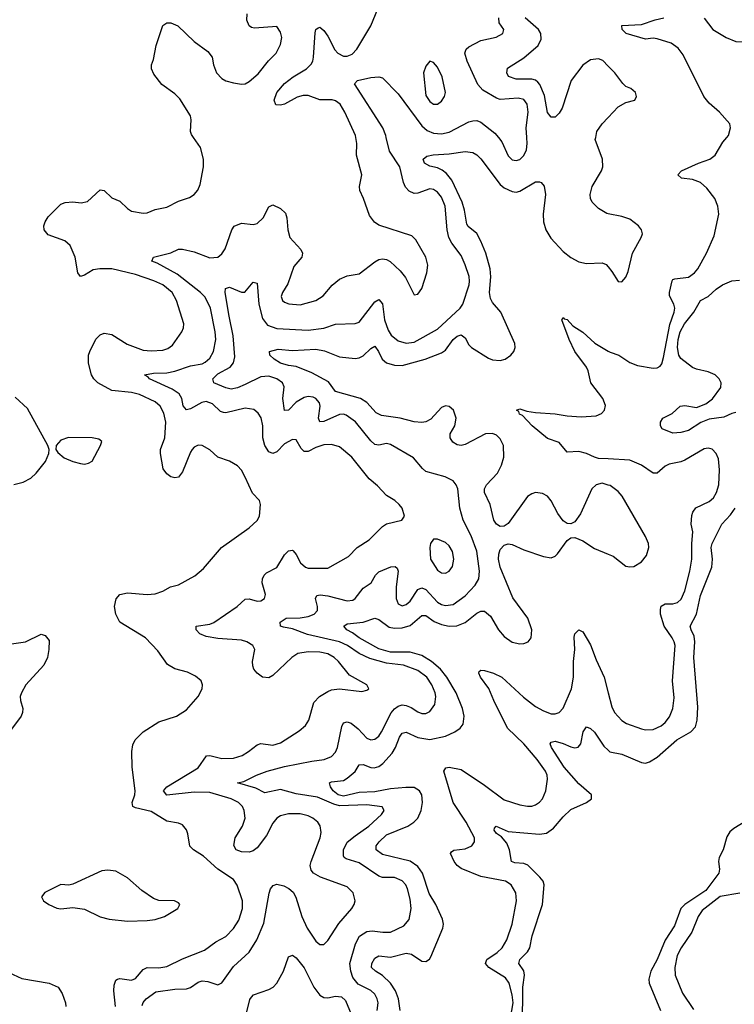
# Model space of a CAD drawing. Header units: inches. Extents: x 2143765 to 2212928, y 878963 to 1017374.
# Tile 38 of 256: x 2157000 to 2160643, y 895582 to 900601. Entities that reach past the tile are written whole.
import ezdxf

# ---------------------------------------------------------------- set-up
doc = ezdxf.new("R2010")
doc.units = ezdxf.units.IN
doc.header["$MEASUREMENT"] = 0
for name, color, linetype in [('C1859', 7, 'Continuous'), ('C1869', 7, 'Continuous'), ('C1950', 7, 'Continuous'), ('C1960', 7, 'Continuous')]:
    doc.layers.add(name, color=color, linetype=linetype)

msp = doc.modelspace()

# ---------------------------------------------------------------- linework, layer by layer
at = {"layer": 'C1859', "color": 5}
for points, elevation in [([(2157489, 895570), (2157479.6, 895650), (2157481.3, 895678.7), (2157490, 895704.6), (2157498.4, 895710), (2157510, 895713.6), (2157570, 895704.4), (2157590, 895713), (2157630, 895759.4), (2157649.9, 895770.1), (2157710, 895766.9), (2157750, 895774.3), (2157830, 895814.1), (2157941.9, 895858.1), (2158000.4, 895899.6), (2158050, 895927.7), (2158090, 895968.2), (2158117.2, 896010), (2158134.9, 896070), (2158134.9, 896110), (2158108.8, 896188.8), (2158090, 896218.5), (2158010, 896270.6), (2157937.1, 896337.1), (2157885.6, 896370), (2157867.8, 896387.8), (2157857.7, 896450), (2157850.4, 896470.4), (2157830, 896496.5), (2157810, 896505), (2157750, 896514.5), (2157670, 896563.9), (2157590, 896583.2), (2157577.4, 896590), (2157572.9, 896610), (2157586.5, 896650), (2157588.2, 896670), (2157573.8, 896790), (2157570.9, 896870), (2157576.3, 896903.7), (2157588, 896930), (2157629.7, 896970.3), (2157710, 897021.6), (2157799, 897050), (2157850, 897082), (2157910, 897151), (2157929.3, 897190), (2157932.3, 897210), (2157925.2, 897230), (2157895.3, 897255.3), (2157854.9, 897274.9), (2157790, 897291.3), (2157753.2, 897313.2), (2157703.6, 897383.6), (2157641, 897450), (2157511.1, 897530), (2157489.9, 897569.9), (2157483.4, 897610), (2157491.5, 897648.5), (2157510, 897670.3), (2157550, 897679.1), (2157650, 897670.4), (2157690, 897674.4), (2157730, 897688.2), (2157769, 897710), (2157810, 897720.4), (2157893.4, 897766.6), (2157937.5, 897802.5), (2158029.4, 897910), (2158170, 898010.5), (2158210, 898048), (2158221.6, 898070), (2158227, 898130), (2158222, 898150), (2158187.4, 898187.4), (2158150, 898269.4), (2158130, 898303.7), (2158110, 898327.3), (2158069.7, 898349.7), (2158010, 898371.6), (2157970, 898407.6), (2157930, 898429.6), (2157910, 898431.1), (2157890, 898421.1), (2157879.6, 898410), (2157870, 898395.6), (2157830, 898295.6), (2157810, 898268.5), (2157790, 898265.1), (2157770, 898271.1), (2157750, 898286), (2157731.3, 898311.3), (2157718.1, 898390), (2157718, 898410), (2157739.1, 898470), (2157745.7, 898550), (2157734.8, 898594.8), (2157715.8, 898630), (2157690, 898652.4), (2157609.9, 898689.9), (2157570, 898699.6), (2157470, 898710.6), (2157398.9, 898750), (2157378.3, 898770), (2157365.7, 898790), (2157349.8, 898850), (2157350.9, 898890), (2157356.8, 898910), (2157387.6, 898972.4), (2157410, 898993.6), (2157430, 899002.6), (2157470, 898996.1), (2157547.6, 898947.6), (2157630, 898916.4), (2157670, 898912.1), (2157730, 898916.8), (2157755.7, 898924.3), (2157779, 898941), (2157826.2, 899010), (2157834.5, 899030), (2157835.8, 899050), (2157799.9, 899170), (2157777, 899210), (2157730, 899248.6), (2157683.9, 899270), (2157590, 899302.5), (2157470, 899331.3), (2157408.4, 899331.6), (2157374, 899326), (2157330, 899298.3), (2157310, 899292), (2157296.9, 899310), (2157283.5, 899390), (2157257.2, 899450), (2157230, 899472.7), (2157144.8, 899504.8), (2157124.4, 899530), (2157122.7, 899550), (2157129, 899571), (2157144.2, 899595.8), (2157210, 899660.5), (2157231.4, 899668.6), (2157270, 899671.7), (2157313, 899667), (2157346.2, 899673.8), (2157410, 899733.4), (2157430, 899730.6), (2157470, 899693.4), (2157510, 899676.4), (2157550, 899637.6), (2157570, 899625.3), (2157630, 899614), (2157650, 899615.8), (2157690, 899633.4), (2157750, 899645.7), (2157810, 899676.4), (2157865.3, 899694.7), (2157890, 899710.4), (2157908.5, 899731.5), (2157920.1, 899759.9), (2157936.9, 899850), (2157937.6, 899890), (2157921.6, 899950), (2157885.8, 900000)], 380), ([(2157623.9, 895576.1), (2157628.7, 895591.3), (2157645.1, 895610), (2157694.7, 895645.3), (2157790, 895659.6), (2157850, 895661.3), (2157870, 895667.7), (2157910, 895694), (2157930, 895700.9), (2157958.8, 895698.8), (2158010, 895681.1), (2158030, 895691.8), (2158090, 895774.9), (2158170, 895847.9), (2158208.2, 895910), (2158244.9, 895995.1), (2158271.3, 896148.7), (2158278.5, 896170), (2158292, 896188), (2158310, 896194), (2158346.5, 896186.5), (2158372.7, 896172.7), (2158393.4, 896153.4), (2158407.1, 896127.1), (2158437.7, 896030), (2158465.9, 895970), (2158510, 895904.2), (2158530, 895887), (2158550, 895886.7), (2158570, 895906.7), (2158626.7, 895993.3), (2158692.9, 896070), (2158705.6, 896090), (2158709.8, 896110), (2158699.3, 896150), (2158670, 896181.4), (2158533, 896230), (2158498, 896250), (2158485.1, 896265.1), (2158481.2, 896290), (2158485.3, 896310), (2158531.6, 896430), (2158537.2, 896457.2), (2158532.3, 896492.3), (2158520.5, 896510), (2158495.1, 896530), (2158470, 896542), (2158430, 896552.5), (2158370, 896552.8), (2158330, 896542.2), (2158310, 896529.8), (2158290, 896505.7), (2158257.6, 896442.4), (2158210, 896379.8), (2158190, 896364.5), (2158170, 896357.4), (2158130, 896359.3), (2158103.6, 896370), (2158091, 896391), (2158097.7, 896430), (2158135.7, 896490), (2158148.6, 896530), (2158144.7, 896570), (2158135.2, 896590), (2158115.7, 896610), (2158077.7, 896630), (2157970, 896662.3), (2157890, 896662.8), (2157750, 896647.5), (2157733.7, 896670), (2157749.9, 896690.1), (2157910, 896787.9), (2157952.1, 896847.9), (2157970, 896850.2), (2158030, 896834), (2158090, 896836.6), (2158134.7, 896850), (2158167.1, 896870), (2158210, 896905.2), (2158230, 896911.9), (2158290, 896902.3), (2158330, 896914.2), (2158423.8, 896976.2), (2158456.6, 897003.4), (2158473.3, 897030), (2158499.3, 897120.7), (2158528.2, 897150), (2158570, 897176.3), (2158590, 897185), (2158630, 897190.2), (2158744.1, 897175.9), (2158770, 897182.8), (2158779, 897190), (2158769.2, 897210), (2158680.4, 897260.4), (2158625.5, 897330), (2158603.8, 897350), (2158570, 897368.6), (2158530, 897377.6), (2158470, 897379.3), (2158418.4, 897370), (2158387.9, 897350), (2158290, 897257.6), (2158270, 897246.2), (2158237, 897250), (2158209.8, 897270), (2158194, 897290), (2158187.8, 897307.8), (2158187.2, 897330), (2158197.8, 897390), (2158188.4, 897410), (2158157.6, 897430), (2158130, 897438), (2158010, 897445.8), (2157950, 897456), (2157917.7, 897470), (2157898.9, 897490), (2157899.3, 897510), (2157970, 897519.7), (2157990, 897527.2), (2158108.4, 897610), (2158150, 897647.6), (2158170, 897649.1), (2158210, 897637.3), (2158230, 897638.3), (2158247.6, 897650), (2158253.5, 897670), (2158236.8, 897730), (2158237.6, 897750), (2158246, 897770), (2158258.7, 897781.3), (2158310, 897809.1), (2158350, 897872.9), (2158370, 897893.8), (2158390, 897896.5), (2158393.4, 897893.4), (2158410, 897874.6), (2158431.7, 897831.7), (2158456.4, 897810), (2158470, 897804.8), (2158570, 897805.3), (2158675.7, 897864.3), (2158721.1, 897910), (2158782, 897950), (2158850, 898018), (2158870, 898030.3), (2158948, 898050), (2158962, 898070), (2158949.3, 898110), (2158935.1, 898130), (2158912.7, 898150), (2158870, 898175.6), (2158823.9, 898223.9), (2158780.7, 898260.7), (2158693.1, 898370), (2158630, 898422.7), (2158590, 898435.5), (2158550, 898433.6), (2158510, 898420.2), (2158470, 898400.3), (2158450, 898399.2), (2158435, 898415), (2158410, 898459.1), (2158390, 898460.3), (2158350, 898438.8), (2158310, 898398.5), (2158290, 898389.8), (2158270, 898398.7), (2158249.9, 898429.9), (2158239.9, 898470), (2158239.2, 898530), (2158230.6, 898570.6), (2158215.6, 898595.5), (2158193.2, 898613.2), (2158150, 898621.2), (2158050, 898597), (2158038.6, 898598.6), (2158024.3, 898604.3), (2157983.3, 898643.3), (2157950, 898653.7), (2157928.8, 898650), (2157870, 898617.8), (2157850, 898612), (2157832.5, 898632.5), (2157826.1, 898670), (2157813.6, 898693.6), (2157777.5, 898717.5), (2157661.3, 898770), (2157657.2, 898777.2), (2157636, 898790), (2157681.2, 898798.8), (2157750, 898801.3), (2157790, 898808.3), (2157870, 898835.5), (2157930, 898847.3), (2157945.5, 898854.5), (2157970, 898875.9), (2157988.6, 898910), (2157999.1, 898970), (2157996.9, 899010), (2157973.1, 899130), (2157945.9, 899185.9), (2157921.8, 899210), (2157802.8, 899302.8), (2157700.3, 899360.3), (2157673.2, 899370), (2157682, 899390), (2157770, 899413), (2157810, 899430.2), (2157830, 899431.1), (2157890, 899417.5), (2157970, 899387.5), (2158009.8, 899390.2), (2158030, 899406.4), (2158047.1, 899432.9), (2158080.9, 899530), (2158092.5, 899547.5), (2158130, 899563.9), (2158190, 899557.4), (2158210, 899562.6), (2158241.1, 899590), (2158270, 899646.8), (2158290, 899657.3), (2158330, 899637.6), (2158354.4, 899614.4), (2158362.2, 899590), (2158366.2, 899530), (2158377.8, 899490), (2158433.6, 899430), (2158442, 899410), (2158438.9, 899390), (2158397.2, 899342.8), (2158366.1, 899253.9), (2158338.9, 899210), (2158332, 899190), (2158339.5, 899170), (2158350, 899161.1), (2158372.6, 899152.6), (2158430, 899147.3), (2158510, 899170.2), (2158546.2, 899193.8), (2158592.5, 899247.5), (2158630, 899277.6), (2158670, 899294.7), (2158730, 899305.3), (2158810, 899366), (2158830, 899378), (2158850, 899381.7), (2158870, 899378.7), (2158887.9, 899367.9), (2158939.8, 899319.8), (2158967, 899287), (2159010, 899198), (2159030, 899201), (2159050, 899231), (2159075.4, 899310), (2159079.7, 899350), (2159069.7, 899390), (2159019, 899479), (2158999.6, 899499.6), (2158830, 899553.3), (2158808.5, 899568.5), (2158783.2, 899603.2), (2158753.2, 899690), (2158734.6, 899730), (2158732.8, 899750), (2158743.8, 899810), (2158716.2, 899910), (2158718.9, 899970), (2158713.5, 900000)], 360), ([(2158822.5, 895550), (2158827.2, 895590), (2158822.9, 895610), (2158810, 895634), (2158790, 895651.4), (2158724.7, 895684.7), (2158698.2, 895718.2), (2158687.7, 895750), (2158683.7, 895790), (2158711.8, 895890), (2158731.7, 895928.3), (2158770, 895952.6), (2158797.1, 895957.1), (2158851.3, 895948.7), (2158890, 895950.2), (2158957.9, 895982.1), (2158985.8, 896014.2), (2158995.2, 896070), (2158990, 896117.2), (2158977.4, 896170), (2158968, 896190), (2158950, 896211.6), (2158910, 896228.2), (2158850, 896228.2), (2158830, 896234.2), (2158730, 896303.2), (2158663.9, 896323.9), (2158654, 896330), (2158650, 896339.3), (2158649.9, 896370), (2158670, 896407.5), (2158710, 896441.3), (2158780.3, 896490), (2158845.1, 896550), (2158858.7, 896570), (2158848.2, 896588.2), (2158770, 896597.9), (2158630, 896593.5), (2158601.3, 896601.3), (2158517.6, 896637.6), (2158410, 896654), (2158330, 896676.4), (2158250, 896659), (2158203.4, 896683.4), (2158109.5, 896710), (2158142.8, 896717.2), (2158206.6, 896750), (2158260.7, 896770), (2158350, 896793.8), (2158490, 896821.9), (2158552.7, 896830), (2158590, 896844.5), (2158610, 896867.6), (2158619.5, 896890), (2158641.8, 896998.2), (2158650, 897016), (2158670, 897021.8), (2158690, 897014.7), (2158725.6, 896985.6), (2158770, 896937.8), (2158790, 896929.3), (2158810, 896933.2), (2158830, 896948.2), (2158844.5, 896970), (2158893.1, 897066.9), (2158910, 897087.9), (2158930, 897102), (2158950, 897107.6), (2158970, 897105.6), (2158995.2, 897095.2), (2159030, 897072.7), (2159050, 897064.3), (2159070, 897063.5), (2159090, 897074.3), (2159115.4, 897110), (2159120.9, 897150), (2159117.6, 897170), (2159101.5, 897210), (2159075.4, 897250), (2159030, 897282.5), (2158956.9, 897310), (2158870, 897320.5), (2158784.8, 897344.8), (2158729.9, 897369.9), (2158670.2, 897410.2), (2158630, 897430.3), (2158467.3, 897467.3), (2158390, 897495.6), (2158344.7, 897504.7), (2158329.4, 897510), (2158328.2, 897530), (2158358, 897550), (2158430, 897551.5), (2158470, 897558.8), (2158501.3, 897570), (2158518, 897590), (2158518.2, 897610), (2158507, 897650), (2158514.7, 897665.3), (2158531.5, 897668.5), (2158570, 897664.6), (2158670, 897638.6), (2158697.5, 897642.5), (2158710.8, 897650), (2158750, 897703.5), (2158790.8, 897730), (2158813.8, 897770), (2158830, 897787.1), (2158891.7, 897811.7), (2158913.9, 897813.9), (2158924.2, 897804.2), (2158929, 897790), (2158919.6, 897710), (2158919.4, 897650), (2158930, 897622.8), (2158950, 897613.4), (2158970, 897619.7), (2158990, 897637.1), (2159030, 897695.4), (2159050, 897704.6), (2159070, 897697), (2159130, 897631.5), (2159150, 897620.1), (2159170, 897614.6), (2159210, 897619.5), (2159270, 897664.6), (2159322.1, 897717.9), (2159340.2, 897750), (2159344.4, 897790), (2159330, 897891.5), (2159301, 897970), (2159260.7, 898050), (2159244.2, 898110), (2159233.5, 898210), (2159225.3, 898230), (2159209.7, 898250), (2159169.5, 898270), (2159070, 898297.8), (2159052.5, 898312.5), (2159007.2, 898367.2), (2158890, 898435), (2158870, 898439.8), (2158830, 898432.3), (2158810, 898435.9), (2158790, 898453.3), (2158711.2, 898551.2), (2158664.7, 898584.7), (2158650, 898589.9), (2158630, 898588.7), (2158550, 898551.9), (2158530, 898551.3), (2158523.6, 898570), (2158530.9, 898630), (2158527.7, 898647.7), (2158510, 898669.8), (2158496.4, 898676.4), (2158470, 898680.6), (2158450, 898675), (2158409.7, 898650.3), (2158370, 898610.9), (2158350, 898608.4), (2158340.6, 898670), (2158347.4, 898730), (2158339.8, 898750), (2158310, 898770.4), (2158270, 898783.1), (2158230, 898779.9), (2158150, 898741.1), (2158110, 898725), (2158077.9, 898717.9), (2158050, 898723.8), (2157989.8, 898750), (2157983.9, 898770), (2158010, 898796.4), (2158072.5, 898830), (2158089, 898851), (2158097.4, 898882.6), (2158087.4, 898990), (2158067.3, 899090), (2158047.9, 899210), (2158048.4, 899230), (2158070, 899237.2), (2158130, 899212.2), (2158148.4, 899211.6), (2158190, 899262), (2158210, 899257.3), (2158218.4, 899150), (2158237, 899077), (2158263.4, 899043.4), (2158310, 899025.9), (2158470, 899018.3), (2158550, 899027.5), (2158610, 899048.1), (2158710, 899051.5), (2158730, 899059.6), (2158810, 899163.2), (2158830, 899174), (2158850, 899153), (2158858.8, 899070), (2158878.1, 899018.1), (2158893.2, 898993.2), (2158930, 898963), (2158970, 898952.5), (2159010, 898957.6), (2159130, 899023.8), (2159245.1, 899130), (2159259.7, 899150), (2159291, 899249), (2159292.4, 899267.6), (2159290.9, 899290.9), (2159271.6, 899351.6), (2159250, 899398), (2159202.2, 899462.2), (2159188.4, 899490), (2159179.3, 899530), (2159168.7, 899650), (2159150, 899695.3), (2159130, 899721.5), (2159110, 899735.8), (2159090, 899738.3), (2159030, 899716.8), (2159010, 899715.2), (2158986.1, 899726.1), (2158967, 899747), (2158957.1, 899770), (2158937.7, 899850), (2158885, 899930), (2158868.5, 900000)], 340), ([(2159441, 900000), (2159458.4, 899978.4), (2159490, 899907.2), (2159510, 899886.5), (2159530, 899882.3), (2159550, 899888.9), (2159570, 899908.8), (2159583.3, 899936.7), (2159587.3, 899970), (2159585.2, 900000)], 340), ([(2160000, 899611.5), (2159992.8, 899612.8), (2159950, 899639), (2159918.3, 899670), (2159909.9, 899690), (2159908.2, 899710), (2159917.5, 899750), (2159965.9, 899830), (2159972.1, 899850), (2159971.5, 899890), (2159934.3, 899990), (2159936.2, 900000)], 320), ([(2160000, 898228.7), (2159970, 898237.8), (2159937.8, 898230), (2159915.8, 898210), (2159858.7, 898081.3), (2159830, 898041.1), (2159810, 898031), (2159790, 898032.2), (2159770, 898045.4), (2159743.7, 898083.7), (2159710, 898147.8), (2159690, 898172.2), (2159665.7, 898185.7), (2159630, 898189.9), (2159610, 898184.4), (2159588.9, 898170), (2159490, 898032.1), (2159470, 898018.3), (2159450, 898017.7), (2159430, 898029.7), (2159416.8, 898050), (2159398.4, 898130), (2159369.8, 898190), (2159369.8, 898210), (2159379.4, 898230), (2159435.4, 898290), (2159455.2, 898330), (2159467.7, 898370), (2159466.7, 898430), (2159450, 898465), (2159430, 898482.9), (2159410, 898492.1), (2159374, 898490), (2159270, 898434.9), (2159250, 898430.6), (2159230, 898432.8), (2159207.2, 898447.2), (2159194, 898470), (2159194.8, 898490), (2159217.3, 898530), (2159224.9, 898570), (2159211.1, 898610), (2159190, 898629), (2159170, 898633), (2159150, 898624.7), (2159095.3, 898564.7), (2159070, 898551.4), (2159050, 898546.8), (2159010, 898550.4), (2158939.7, 898570), (2158843.9, 898583.9), (2158817.5, 898597.5), (2158770, 898649.2), (2158737.8, 898670), (2158610, 898704.9), (2158574, 898754), (2158490, 898799.9), (2158410, 898833.5), (2158370, 898838.2), (2158329.8, 898850), (2158296.8, 898870), (2158274.2, 898890), (2158273, 898910), (2158318, 898922), (2158390, 898915), (2158510, 898921.1), (2158552.9, 898912.9), (2158630, 898882.7), (2158710, 898873.8), (2158730, 898876.8), (2158750, 898887.1), (2158790, 898925.2), (2158810, 898935.8), (2158829.6, 898909.6), (2158847.7, 898870), (2158870, 898852.1), (2158910, 898840.4), (2158950, 898838.8), (2159066.9, 898870), (2159150, 898902.9), (2159170, 898916.4), (2159210, 898970.6), (2159230, 898987.9), (2159250, 898993.6), (2159270, 898978.6), (2159290, 898943.2), (2159302.7, 898930), (2159390, 898874.6), (2159410, 898867), (2159450, 898863.7), (2159475.1, 898870), (2159503.1, 898890), (2159518.3, 898910), (2159525.7, 898930), (2159523.9, 898950), (2159452.2, 899110), (2159410, 899159.8), (2159399.9, 899179.9), (2159395.3, 899210), (2159401.3, 899290), (2159398.7, 899330), (2159375.5, 899410), (2159351.1, 899471.1), (2159330.7, 899510.7), (2159286.8, 899546.8), (2159279.2, 899559.2), (2159268.1, 899630), (2159255.6, 899670), (2159202.3, 899782.3), (2159176.5, 899816.5), (2159154.2, 899834.2), (2159130, 899845), (2159090, 899854), (2159062.7, 899870), (2159056.3, 899890), (2159075.1, 899905), (2159107.6, 899912.4), (2159190, 899917.7), (2159270, 899928.8), (2159310, 899924), (2159330, 899912.7), (2159350, 899892.1), (2159450, 899760.9), (2159470, 899743.9), (2159510, 899725.5), (2159530, 899722.3), (2159550, 899727.1), (2159630, 899773.6), (2159650, 899774.1), (2159658.3, 899770), (2159672.8, 899752.8), (2159680.4, 899710), (2159669.1, 899610), (2159669.6, 899570), (2159682.2, 899530), (2159707.9, 899487.9), (2159770, 899419.8), (2159810, 899388), (2159850, 899365.7), (2159890, 899357.5), (2159970, 899362.2), (2159990, 899353.2), (2160000, 899340.6)], 320), ([(2160000, 898361.6), (2159950, 898364.7), (2159929.3, 898370), (2159890, 898389.9), (2159850, 898400.1), (2159790, 898395.6), (2159750, 898444.8), (2159690, 898466.6), (2159612.8, 898530), (2159562.4, 898582.4), (2159548.6, 898590), (2159544, 898604), (2159533.2, 898610), (2159550, 898617), (2159585.4, 898605.4), (2159630, 898597.8), (2159730, 898592.1), (2159790, 898581.5), (2159863, 898577), (2159938, 898582), (2159966.2, 898593.8), (2159981.5, 898610), (2159985.5, 898634.5), (2159973.2, 898670), (2159911.8, 898750), (2159898.6, 898810), (2159889.3, 898830), (2159830.7, 898910), (2159800.3, 898970), (2159764.2, 899070), (2159770, 899082.8), (2159775.6, 899075.6), (2159790, 899071.7), (2159820.4, 899040.4), (2159870, 899007.6), (2159932.1, 898952.1), (2160000, 898911.3)], 280), ([(2156970, 898232.2), (2157017.4, 898242.6), (2157056.2, 898263.8), (2157084, 898290), (2157130.8, 898349.2), (2157148.3, 898390), (2157149.7, 898410), (2157143.5, 898430), (2157039.2, 898619.2), (2156976.4, 898676.4)], 420), ([(2158940.1, 895550), (2158931.5, 895610), (2158915.4, 895650), (2158890, 895689.3), (2158850, 895728.3), (2158814.2, 895750), (2158792.9, 895770), (2158795.7, 895790), (2158810, 895816.5), (2158830, 895828.4), (2158890, 895822), (2158970, 895842.1), (2158996.8, 895836.8), (2159050, 895801.6), (2159070, 895799.6), (2159088.2, 895811.8), (2159095.7, 895824.3), (2159157.3, 895970), (2159160.7, 895990), (2159155.1, 896015.1), (2159121.8, 896090), (2159087.3, 896147.3), (2159053.1, 896250), (2159030, 896283.8), (2158990, 896310.7), (2158850, 896345.1), (2158816.8, 896370), (2158816.5, 896390), (2158831.6, 896410), (2158870, 896445.1), (2158978.2, 896490), (2159009.8, 896510), (2159029.1, 896530), (2159046.9, 896570), (2159053.3, 896610), (2159049.9, 896650), (2159038.3, 896670), (2159010, 896686.3), (2158967.7, 896687.7), (2158890, 896680.5), (2158810, 896665.6), (2158730, 896661), (2158650, 896643.2), (2158624.1, 896650), (2158598.7, 896670), (2158583.9, 896690), (2158579.7, 896710), (2158590, 896715.2), (2158650, 896723.2), (2158670, 896734.3), (2158710.8, 896769.2), (2158730, 896801.7), (2158750, 896803.5), (2158790, 896788.8), (2158807.2, 896787.2), (2158830, 896794.5), (2158851.2, 896810), (2158898.3, 896861.7), (2158914.9, 896890), (2158936.2, 896943.8), (2158950, 896964.1), (2158970, 896969.4), (2159030, 896942.6), (2159090, 896931), (2159170, 896948.6), (2159217.7, 896970), (2159246, 896990), (2159261.4, 897010), (2159266.5, 897050), (2159257.9, 897090), (2159225.1, 897170), (2159177, 897250), (2159145.5, 897290), (2159099.3, 897330), (2159050, 897359), (2158990, 897376.1), (2158890, 897377.6), (2158830, 897393.2), (2158730, 897449.1), (2158695.7, 897475.8), (2158668.4, 897490), (2158651.6, 897510), (2158670, 897520.8), (2158750.4, 897529.6), (2158810, 897550.3), (2158830, 897542.6), (2158883.8, 897503.8), (2158910, 897498.7), (2158950, 897501.3), (2158990, 897513.3), (2159050, 897564.5), (2159070, 897563.1), (2159112.8, 897532.8), (2159150, 897517.4), (2159190, 897510.1), (2159228.5, 897511.5), (2159270, 897527.9), (2159330, 897575.9), (2159350, 897585.5), (2159370, 897585.2), (2159400.2, 897560.2), (2159440.2, 897490), (2159470, 897455.9), (2159510, 897428.6), (2159550, 897419.3), (2159570, 897421.2), (2159591.3, 897428.7), (2159607.6, 897450), (2159610.5, 897490), (2159590, 897550.8), (2159513.8, 897653.8), (2159449.4, 897810), (2159441.2, 897850), (2159442.8, 897877.1), (2159450, 897899.5), (2159470, 897922.8), (2159490, 897928.3), (2159510, 897925.2), (2159570, 897898.9), (2159670, 897864.5), (2159710, 897858), (2159730, 897866.2), (2159741.9, 897878.1), (2159790, 897946.7), (2159810, 897960.3), (2159830, 897960.7), (2159870, 897944.4), (2159930, 897905.6), (2160000, 897876.8)], 320), ([(2159497.3, 895482.7), (2159514.9, 895590), (2159510.9, 895630.9), (2159494.7, 895690), (2159476.2, 895716.2), (2159390.7, 895770), (2159374.2, 895790), (2159380.8, 895810), (2159433.9, 895846.1), (2159459.5, 895870), (2159483.6, 895910), (2159511.1, 895990), (2159532.1, 896110), (2159529, 896150), (2159506, 896190), (2159476.4, 896210), (2159350, 896232.9), (2159250, 896274.6), (2159230, 896289.9), (2159214.7, 896310), (2159195.6, 896350), (2159200.8, 896359.2), (2159212.4, 896367.6), (2159270, 896375.1), (2159305.4, 896390), (2159318.9, 896410), (2159318.3, 896430), (2159276.6, 896510), (2159209.1, 896610), (2159161.3, 896770), (2159172.6, 896787.4), (2159189.2, 896790.8), (2159250, 896777.9), (2159370, 896699), (2159470, 896624.4), (2159550, 896597.9), (2159588.3, 896591.7), (2159610, 896592.6), (2159630, 896599.3), (2159650, 896612.4), (2159665, 896630), (2159681.8, 896670), (2159690.6, 896730), (2159688.4, 896750), (2159679.9, 896770), (2159637.5, 896830), (2159569.1, 896910), (2159486.1, 896990), (2159416.6, 897130), (2159391.3, 897191.3), (2159349.3, 897250), (2159341.2, 897270), (2159342.5, 897277.5), (2159350, 897284.2), (2159370, 897283.2), (2159415.3, 897270), (2159457.5, 897250), (2159567.4, 897147.4), (2159630, 897100.5), (2159670, 897077.1), (2159710, 897063), (2159730, 897062.3), (2159750, 897069.2), (2159770, 897091.7), (2159813.2, 897190), (2159822.9, 897250), (2159823.4, 897330), (2159829.3, 897390), (2159827.1, 897452.9), (2159830, 897470.7), (2159850, 897490.4), (2159870, 897480.4), (2159910, 897414.9), (2159938.2, 897338.2), (2159979.8, 897250), (2160000, 897169.3)], 280), ([(2156910, 897411.7), (2157029.8, 897430.2), (2157110, 897468), (2157130, 897462), (2157150, 897436), (2157148.8, 897390), (2157141.7, 897350), (2157122.3, 897310), (2157031.8, 897210), (2157008.8, 897170), (2157002.6, 897150), (2157003.7, 897130), (2157016.4, 897090), (2157014.9, 897070), (2157006.7, 897050), (2156947.6, 896970)], 380), ([(2159557.4, 895450), (2159565.5, 895590), (2159565.3, 895670), (2159573.6, 895730), (2159570, 895752.4), (2159543.8, 895790), (2159548.9, 895810), (2159589, 895850), (2159599.9, 895870), (2159612.2, 895930), (2159665.6, 896090), (2159673.2, 896190), (2159668.2, 896210), (2159652.2, 896230), (2159590, 896291.3), (2159570, 896299.5), (2159523.8, 896303.8), (2159506.3, 896310), (2159496.8, 896370), (2159482.6, 896402.6), (2159455.8, 896435.8), (2159430, 896451.8), (2159418.3, 896470), (2159420.1, 896479.9), (2159429.7, 896490.3), (2159490, 896463.1), (2159650, 896449.3), (2159686.1, 896453.8), (2159720.7, 896479.3), (2159770, 896536.9), (2159810, 896574.3), (2159889.2, 896610), (2159915.1, 896630), (2159914.5, 896650), (2159850, 896705), (2159775, 896790), (2159711.2, 896890), (2159703.6, 896910), (2159710, 896918), (2159730, 896923.1), (2159770, 896911.8), (2159810, 896893.7), (2159830, 896889.1), (2159847.6, 896892.4), (2159860.4, 896910), (2159873, 896970), (2159890, 896996.4), (2159910, 896988.5), (2159930, 896968.5), (2159977.4, 896897.4), (2160000, 896876.5)], 260), ([(2158154.8, 895530), (2158173.6, 895606.4), (2158181.2, 895618.8), (2158191.8, 895630), (2158270, 895658), (2158291.2, 895670), (2158310, 895690.4), (2158344.4, 895750), (2158370, 895823), (2158390, 895831.8), (2158410, 895818), (2158450, 895767.2), (2158499.2, 895670), (2158530, 895627.8), (2158550, 895617.3), (2158570, 895615.5), (2158610, 895623), (2158640.6, 895620.6), (2158661.2, 895601.2), (2158690, 895532)], 340), ([(2156943.9, 895743.9), (2157010, 895714), (2157150, 895689.3), (2157195.8, 895670), (2157217, 895637), (2157233.7, 895590), (2157234.9, 895570)], 380)]:
    msp.add_lwpolyline(points, dxfattribs=dict(at, elevation=elevation))
for points, elevation in [([(2157248.2, 898471.8), (2157210, 898458), (2157185.5, 898430), (2157184, 898410), (2157194.1, 898394.1), (2157227.1, 898367.1), (2157270, 898348.9), (2157310, 898338), (2157330, 898335.8), (2157350, 898340.4), (2157370, 898350.7), (2157411.6, 898430), (2157418, 898450), (2157403.3, 898463.3), (2157369.7, 898469.7)], 420), ([(2159130, 897952.8), (2159110, 897952), (2159094.4, 897930), (2159090.3, 897909.7), (2159094.9, 897850), (2159130, 897794.9), (2159150, 897781.5), (2159170, 897779.6), (2159190, 897790.4), (2159206, 897814), (2159212.5, 897850), (2159205.6, 897890), (2159190, 897918.3), (2159170, 897935.1)], 360), ([(2157450, 896266), (2157418.3, 896261.7), (2157270, 896193.6), (2157250, 896189.6), (2157210, 896192), (2157127.6, 896152.4), (2157110.6, 896130), (2157120.5, 896110), (2157148.2, 896090), (2157190, 896072.4), (2157210, 896068.3), (2157270, 896075.6), (2157330, 896066.4), (2157410, 896028.1), (2157456.4, 896016.4), (2157550, 896004.8), (2157650, 896008.8), (2157690, 896014), (2157738.7, 896030), (2157806, 896070), (2157816.3, 896090), (2157810, 896098.4), (2157789.7, 896109.7), (2157710, 896111.8), (2157681.9, 896121.9), (2157622.3, 896162.3), (2157550, 896226.6), (2157490, 896259.7)], 420)]:
    msp.add_lwpolyline(points, close=True, dxfattribs=dict(at, elevation=elevation))
at = {"layer": 'C1869', "color": 5}
for points, elevation in [([(2160000, 898911.3), (2160010, 898905.3), (2160054.6, 898890), (2160110, 898853.2), (2160150, 898838.2), (2160230, 898823.9), (2160250, 898826.3), (2160264.9, 898835.1), (2160273.6, 898846.4), (2160282, 898878), (2160313.4, 899046.6), (2160337.1, 899110), (2160339.6, 899130), (2160334.7, 899150), (2160313.2, 899193.2), (2160312.2, 899210), (2160325.3, 899270), (2160330, 899276.5), (2160340.5, 899279.5), (2160410, 899288.3), (2160440.3, 899310), (2160457.3, 899330), (2160501.8, 899410), (2160541, 899499), (2160564.3, 899610), (2160559.3, 899650), (2160543.4, 899690), (2160502.4, 899742.4), (2160470, 899770.6), (2160430, 899786.7), (2160373.1, 899793.1), (2160355.4, 899810), (2160374.3, 899830), (2160459.7, 899870), (2160517.4, 899890), (2160545.6, 899910), (2160584, 899976), (2160604, 900000)], 280), ([(2160000, 899340.6), (2160018, 899318), (2160050, 899265.5), (2160070, 899263.8), (2160090, 899288), (2160102, 899318), (2160124.2, 899410), (2160168.4, 899490), (2160174.2, 899510), (2160169, 899530), (2160154.6, 899550), (2160110, 899583.7), (2160070, 899598), (2160000, 899611.5)], 320), ([(2160650, 898598), (2160630, 898592.8), (2160590, 898574.4), (2160515.4, 898564.6), (2160472.9, 898547.1), (2160410, 898506.2), (2160370, 898497), (2160330, 898493.2), (2160275.9, 898515.9), (2160266, 898530), (2160267, 898550), (2160278, 898570), (2160326.3, 898593.7), (2160367.3, 898630), (2160390, 898633.8), (2160450, 898624.7), (2160497.2, 898642.8), (2160531.1, 898668.9), (2160574.4, 898725.6), (2160575.2, 898750), (2160566.3, 898770), (2160545.7, 898790), (2160510, 898805.8), (2160450, 898819.1), (2160430, 898828.3), (2160370, 898873.2), (2160360.5, 898890), (2160354.1, 898930), (2160356.8, 898970), (2160366.7, 899010), (2160388.4, 899050), (2160436.2, 899110), (2160470.5, 899169.5), (2160510, 899190.3), (2160550, 899227.4), (2160582.7, 899250), (2160630, 899270.4), (2160670, 899272.2)], 260), ([(2160000, 897169.3), (2160017.9, 897097.9), (2160031.5, 897070), (2160070, 897028.9), (2160093.8, 897013.8), (2160170, 896986.2), (2160190, 896981.1), (2160230, 896983.2), (2160270, 897001), (2160290, 897017.8), (2160312, 897048), (2160329.9, 897090), (2160336, 897144), (2160327.5, 897230), (2160341.3, 897410), (2160336.7, 897430), (2160325.6, 897450), (2160285.1, 897510), (2160266.9, 897570), (2160265.8, 897594.2), (2160270, 897611.4), (2160290, 897623.2), (2160330, 897623.9), (2160353.7, 897630), (2160372.2, 897647.8), (2160390, 897688.8), (2160416.4, 897790), (2160426.1, 897850), (2160425.6, 897930), (2160431.2, 897990), (2160422.5, 898030), (2160426.6, 898073.4), (2160431.5, 898090), (2160447.2, 898112.8), (2160514.7, 898145.3), (2160536, 898164), (2160552.1, 898190), (2160563.4, 898230), (2160566.9, 898306.9), (2160561.6, 898361.7), (2160550.6, 898390), (2160530, 898411.7), (2160510, 898416.8), (2160490, 898413), (2160390, 898354.8), (2160370, 898346.8), (2160310, 898335.3), (2160290, 898324.2), (2160250.1, 898289.9), (2160230, 898289), (2160170.3, 898330.3), (2160110, 898354.9), (2160000, 898361.6)], 280), ([(2160000, 897876.8), (2160026, 897866), (2160090, 897815.2), (2160110, 897812), (2160130, 897814), (2160170, 897837.8), (2160194.6, 897870), (2160207.2, 897910), (2160204.8, 897930), (2160190, 897966.3), (2160072, 898172), (2160050, 898196.3), (2160010, 898225.7), (2160000, 898228.7)], 320), ([(2160000, 896876.5), (2160008.6, 896868.6), (2160070, 896857), (2160170, 896814), (2160190, 896811.5), (2160210, 896817), (2160250, 896841.9), (2160350, 896930.7), (2160421.7, 896970), (2160444.2, 896995.8), (2160453.2, 897030), (2160456.3, 897096.3), (2160436.7, 897350), (2160441.2, 897430), (2160437.9, 897457.9), (2160422.3, 897490), (2160417.8, 897510), (2160449.5, 897570), (2160470, 897665.7), (2160529, 897810), (2160531.9, 897850), (2160524.3, 897910), (2160529.3, 897930.7), (2160579.8, 898030), (2160623.7, 898076.3), (2160647.3, 898110)], 260), ([(2160710, 896520.4), (2160641.2, 896478.8), (2160619.4, 896460.6), (2160604.4, 896435.6), (2160586.1, 896370), (2160565, 896330), (2160561.6, 896310), (2160568.2, 896270), (2160563.8, 896250), (2160498.2, 896161.8), (2160389.8, 896090.2), (2160370.5, 896070), (2160338.3, 895981.7), (2160290.4, 895909.6), (2160249.2, 895810.8), (2160217.1, 895750), (2160206.5, 895710), (2160208.8, 895688.8), (2160267, 895550)], 260), ([(2160671.7, 896148.3), (2160570, 896130.7), (2160479.3, 896060.8), (2160458.4, 896030), (2160426.7, 895950), (2160371.9, 895870), (2160352, 895830), (2160340.1, 895770), (2160340.9, 895730), (2160378.8, 895638.8), (2160435.5, 895555.5)], 280)]:
    msp.add_lwpolyline(points, dxfattribs=dict(at, elevation=elevation))
at = {"layer": 'C1950', "color": 5}
for points, elevation in [([(2158713.5, 900000), (2158711.7, 900010), (2158657.7, 900130), (2158633.6, 900170), (2158610, 900186.5), (2158592.1, 900192.1), (2158530, 900192.5), (2158470, 900214.5), (2158445.5, 900214.5), (2158413.8, 900206.2), (2158350, 900170.8), (2158330, 900165.7), (2158306.3, 900166.3), (2158296.9, 900190), (2158310.9, 900230), (2158350, 900276.1), (2158394.7, 900310), (2158461.7, 900350), (2158485.6, 900374.4), (2158493.8, 900390), (2158497.1, 900410), (2158506.1, 900533.9), (2158510, 900551), (2158521.2, 900558.8), (2158530, 900562), (2158550, 900544.9), (2158570, 900516.4), (2158606.6, 900446.6), (2158621.3, 900430), (2158650, 900414.3), (2158670, 900415), (2158695.1, 900424.9), (2158719.4, 900450), (2158789.8, 900570), (2158850, 900716.3)], 360), ([(2157885.8, 900000), (2157875.1, 900015.1), (2157871.2, 900031.2), (2157874.2, 900090), (2157869.8, 900110), (2157817, 900197), (2157790, 900222.6), (2157724.5, 900270), (2157683.7, 900323.7), (2157671.6, 900350), (2157671.8, 900370), (2157682.7, 900397.3), (2157696.2, 900470), (2157730, 900571.3), (2157750, 900584), (2157770, 900585.5), (2157806.8, 900570), (2157889.2, 900489.2), (2157958.8, 900438.8), (2157981.1, 900410), (2157987.9, 900370), (2158003.2, 900330), (2158030, 900301.3), (2158050, 900289.3), (2158090, 900278.5), (2158130, 900271.7), (2158150, 900273.7), (2158170, 900285.3), (2158215, 900325), (2158268.6, 900391.4), (2158306.6, 900430), (2158330, 900474.8), (2158336.9, 900510), (2158330, 900537.2), (2158310, 900566.6), (2158197.2, 900557.2), (2158181.1, 900561.1), (2158169.7, 900569.7), (2158158, 900598), (2158158.9, 900630)], 380), ([(2159585.2, 900000), (2159581.8, 900050), (2159592.1, 900130), (2159587.7, 900170), (2159570, 900194.6), (2159540.8, 900200.8), (2159450, 900194.1), (2159430, 900201), (2159361.3, 900241.3), (2159336.2, 900270), (2159280.7, 900390), (2159269.8, 900430.2), (2159275.1, 900450), (2159290, 900463.2), (2159350, 900494), (2159429, 900511), (2159462.9, 900530), (2159468.2, 900550), (2159444.8, 900584.8), (2159442.4, 900610)], 340), ([(2160000, 900364.2), (2159972.3, 900392.3), (2159950, 900401.8), (2159910, 900396.4), (2159870, 900369.3), (2159810.6, 900290), (2159765.9, 900150), (2159750, 900123.5), (2159730, 900103.5), (2159710, 900103.5), (2159690, 900128.2), (2159674.6, 900214.6), (2159652.3, 900270), (2159642.1, 900282.1), (2159630, 900292), (2159610, 900296.9), (2159530, 900297.1), (2159491.5, 900311.5), (2159482.4, 900330), (2159486.8, 900353.2), (2159570, 900405.5), (2159643.5, 900470), (2159658.2, 900501.8), (2159657.2, 900530), (2159645.4, 900550), (2159577.5, 900610)], 320), ([(2158868.5, 900000), (2158866.1, 900010), (2158851.5, 900050), (2158706.3, 900273.7), (2158722.7, 900290), (2158790, 900306.9), (2158830, 900310.3), (2158850, 900303.7), (2158930, 900222.4), (2159050, 900060.5), (2159076.6, 900036.6), (2159110, 900021.5), (2159150, 900019), (2159190, 900027.1), (2159290, 900080.2), (2159310, 900085.5), (2159330, 900086.3), (2159350, 900078.9), (2159422.7, 900022.7), (2159441, 900000)], 340), ([(2159936.2, 900000), (2159942, 900030), (2159969.5, 900070.4), (2160000, 900103)], 320)]:
    msp.add_lwpolyline(points, dxfattribs=dict(at, elevation=elevation))
at = {"layer": 'C1950', "color": 5, "elevation": 360}
msp.add_lwpolyline([(2159090, 900389), (2159070, 900364), (2159058.4, 900330), (2159070, 900214.8), (2159090, 900183.1), (2159110, 900170.3), (2159130, 900170.4), (2159150, 900184.9), (2159166.3, 900210), (2159170.9, 900230), (2159153.1, 900310), (2159130, 900359.3), (2159110, 900382.7)], close=True, dxfattribs=at)
at = {"layer": 'C1960', "color": 5}
for points, elevation in [([(2160490, 900608.5), (2160533.7, 900550), (2160601.3, 900510), (2160650, 900489.3), (2160730, 900488.3), (2160787.8, 900510), (2160810, 900524.7), (2160830, 900546.5), (2160852, 900590), (2160864.1, 900690)], 280), ([(2160604, 900000), (2160612.4, 900010), (2160624.2, 900050), (2160619.8, 900070), (2160568.1, 900130), (2160515.2, 900175.2), (2160488.3, 900210), (2160382.1, 900422.1), (2160356, 900456), (2160320.6, 900480.6), (2160250, 900502.6), (2160230, 900505.8), (2160190, 900502), (2160091.6, 900530), (2160072, 900550), (2160069.1, 900570.9), (2160170, 900575.8), (2160239.8, 900600.2), (2160284, 900610)], 280), ([(2160000, 900103), (2160050, 900156.5), (2160090, 900178), (2160136, 900190), (2160143.7, 900210), (2160139.3, 900230), (2160116, 900250), (2160090, 900261), (2160074.9, 900274.9), (2160033.9, 900330), (2160000, 900364.2)], 320)]:
    msp.add_lwpolyline(points, dxfattribs=dict(at, elevation=elevation))

doc.saveas('drawing.dxf')
